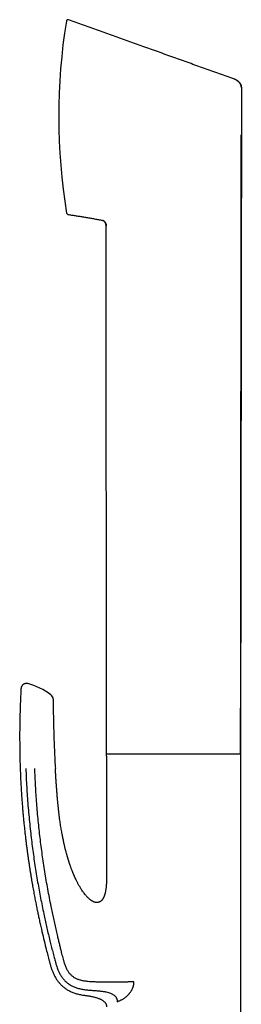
# Model space of a CAD drawing. Header units: millimetres. Extents: x 8 to 796, y 12 to 961.
# Tile 16 of 25: x 27 to 68, y 779 to 961. Entities that reach past the tile are written whole.
import ezdxf

# ---------------------------------------------------------------- set-up
doc = ezdxf.new("R2010")
doc.units = ezdxf.units.MM

msp = doc.modelspace()

# ---------------------------------------------------------------- linework, layer by layer
at = {"color": 7, "linetype": 'Continuous', "lineweight": 30}
for p, q in [((68.05, 948.34), (67.92, 825.27)), ((43.14, 824.92), (43.04, 922.71)), ((67.94, 825.27), (43.14, 825.27)), ((43.14, 824.92), (43.14, 803.64)), ((67.94, 756.14), (67.94, 825.27)), ((45.11, 779.59), (45.31, 779.68))]:
    msp.add_line(p, q, dxfattribs=at)
for centre, radius, start, end in [((144.29, 942.95), 110.01, 170.7937, 189.3291), ((36, 960.5), 0.3, 70.5413, 170.7937), ((36.04, 925.17), 0.3, 189.3291, 260.7013), ((25.26, 825.91), 12.81, 53.651, 75.0307), ((32.26, 835.42), 1, 0.4565, 53.651)]:
    msp.add_arc(centre, radius, start, end, dxfattribs=at)
for points, knots in [([(66.82, 949.83), (65.89, 950.15), (64.02, 950.81), (61.21, 951.81), (58.39, 952.82), (55.55, 953.83), (52.7, 954.86), (49.89, 955.87), (47.11, 956.86), (44.38, 957.84), (41.63, 958.82), (38.87, 959.81), (37.02, 960.46), (36.1, 960.79)], [0, 0, 0, 0, 0.090865, 0.182236, 0.274113, 0.366498, 0.459391, 0.552794, 0.641326, 0.730312, 0.819752, 0.909648, 1, 1, 1, 1]), ([(66.81, 949.81), (66.81, 949.81), (66.82, 949.82), (66.82, 949.82), (66.82, 949.82)], [0, 0, 0, 0, 0.080663, 1, 1, 1, 1]), ([(68.04, 948.33), (68.03, 948.37), (68.03, 948.46), (68.01, 948.59), (67.98, 948.7), (67.94, 948.81), (67.89, 948.91), (67.85, 948.99), (67.8, 949.06), (67.76, 949.12), (67.72, 949.17), (67.69, 949.21), (67.66, 949.25), (67.63, 949.29), (67.59, 949.32), (67.56, 949.35), (67.52, 949.38), (67.49, 949.41), (67.45, 949.44), (67.42, 949.47), (67.38, 949.49), (67.34, 949.52), (67.3, 949.55), (67.25, 949.58), (67.2, 949.61), (67.14, 949.65), (67.08, 949.68), (67.02, 949.72), (66.95, 949.75), (66.88, 949.78), (66.83, 949.8), (66.81, 949.81)], [0, 0, 0, 0, 0.057115, 0.118002, 0.17454, 0.226826, 0.274801, 0.318335, 0.35728, 0.391503, 0.421397, 0.442761, 0.463941, 0.485449, 0.507775, 0.531363, 0.556593, 0.583775, 0.613162, 0.644953, 0.678441, 0.709686, 0.738861, 0.766858, 0.794653, 0.823204, 0.853343, 0.885719, 0.920789, 0.958837, 1, 1, 1, 1]), ([(66.82, 949.82), (66.86, 949.81), (66.94, 949.78), (67.06, 949.72), (67.15, 949.67), (67.19, 949.64), (67.21, 949.63), (67.23, 949.62), (67.24, 949.61), (67.26, 949.6), (67.28, 949.59), (67.31, 949.57), (67.35, 949.54), (67.4, 949.5), (67.46, 949.45), (67.52, 949.4), (67.59, 949.33), (67.66, 949.26), (67.73, 949.17), (67.79, 949.09), (67.84, 949.02), (67.86, 948.97), (67.88, 948.94), (67.9, 948.91), (67.91, 948.89), (67.92, 948.86), (67.95, 948.8), (67.99, 948.71), (68.02, 948.58), (68.04, 948.46), (68.04, 948.38), (68.05, 948.34)], [0, 0, 0, 0, 0.061908, 0.130163, 0.195488, 0.204405, 0.213405, 0.222488, 0.231653, 0.240899, 0.250227, 0.270893, 0.296553, 0.327213, 0.362863, 0.40347, 0.448971, 0.499267, 0.556422, 0.608744, 0.656282, 0.673668, 0.690334, 0.706284, 0.721526, 0.736064, 0.749905, 0.817598, 0.881588, 0.942259, 1, 1, 1, 1]), ([(68.04, 948.33), (68.04, 948.33), (68.04, 948.34), (68.05, 948.34), (68.05, 948.34)], [0, 0, 0, 0, 0.160382, 1, 1, 1, 1]), ([(68.04, 948.33), (68.04, 948.33), (68.04, 948.33), (68.04, 948.34), (68.04, 948.34), (68.04, 948.34)], [0, 0, 0, 0, 0.223947, 0.661909, 1, 1, 1, 1]), ([(67.92, 825.27), (67.92, 825.76), (67.92, 826.75), (67.92, 828.23), (67.92, 829.71), (67.92, 831.16), (67.92, 832.59), (67.92, 833.99), (67.93, 835.37), (67.93, 836.74), (67.93, 838.1), (67.93, 839.46), (67.93, 840.79), (67.93, 842.11), (67.93, 843.41), (67.94, 844.69), (67.94, 845.96), (67.94, 847.2), (67.94, 848.43), (67.94, 849.64), (67.94, 850.83), (67.94, 852), (67.94, 853.15), (67.94, 854.26), (67.95, 855.31), (67.95, 856.32), (67.95, 857.32), (67.95, 858.3), (67.95, 859.26), (67.95, 860.24), (67.95, 861.22), (67.95, 862.22), (67.95, 863.2), (67.95, 864.16), (67.96, 865.11), (67.96, 866.03), (67.96, 866.91), (67.96, 867.76), (67.96, 868.56), (67.96, 869.34), (67.96, 870.11), (67.96, 870.86), (67.96, 871.6), (67.96, 872.32), (67.96, 873.03), (67.96, 873.72), (67.97, 874.4), (67.97, 875.06), (67.97, 875.7), (67.97, 876.31), (67.97, 876.89), (67.97, 877.45), (67.97, 878.01), (67.97, 878.55), (67.97, 879.08), (67.97, 879.62), (67.97, 880.17), (67.97, 880.74), (67.97, 881.33), (67.97, 881.92), (67.97, 882.51), (67.97, 883.11), (67.97, 883.72), (67.98, 884.34), (67.98, 885.01), (67.98, 885.71), (67.98, 886.46), (67.98, 887.23), (67.98, 888.01), (67.98, 888.81), (67.98, 889.63), (67.98, 890.47), (67.98, 891.32), (67.98, 892.19), (67.99, 893.08), (67.99, 893.99), (67.99, 894.91), (67.99, 895.85), (67.99, 896.81), (67.99, 897.79), (67.99, 898.8), (67.99, 899.85), (67.99, 900.93), (68, 902.03), (68, 903.15), (68, 904.29), (68, 905.43), (68, 906.57), (68, 907.72), (68, 908.88), (68, 910.05), (68.01, 911.25), (68.01, 912.46), (68.01, 913.69), (68.01, 914.96), (68.01, 916.27), (68.01, 917.61), (68.01, 918.98), (68.02, 920.36), (68.02, 921.77), (68.02, 923.19), (68.02, 924.64), (68.02, 926.1), (68.02, 927.58), (68.03, 929.08), (68.03, 930.6), (68.03, 932.11), (68.03, 933.61), (68.03, 935.1), (68.03, 936.61), (68.04, 938.09), (68.04, 939.07), (68.04, 939.54)], [0, 0, 0, 0, 0.012899, 0.025992, 0.038925, 0.0517, 0.064091, 0.076329, 0.088413, 0.100343, 0.112358, 0.124214, 0.13591, 0.147445, 0.158821, 0.170036, 0.181092, 0.191988, 0.202724, 0.2133, 0.223715, 0.233971, 0.244067, 0.254003, 0.262971, 0.271804, 0.280503, 0.289067, 0.297497, 0.305792, 0.314688, 0.323425, 0.332001, 0.340417, 0.348674, 0.35677, 0.364706, 0.371841, 0.378841, 0.385707, 0.392438, 0.399035, 0.405498, 0.411826, 0.418019, 0.424079, 0.430004, 0.435794, 0.44145, 0.44666, 0.45175, 0.456721, 0.461572, 0.466304, 0.470872, 0.475579, 0.480427, 0.485414, 0.490542, 0.495809, 0.500903, 0.506122, 0.511465, 0.516932, 0.522524, 0.528912, 0.535455, 0.542152, 0.549005, 0.556012, 0.563175, 0.570492, 0.577964, 0.585591, 0.593373, 0.60131, 0.609402, 0.617649, 0.626051, 0.634607, 0.643319, 0.652611, 0.662074, 0.671707, 0.681509, 0.691482, 0.701625, 0.711465, 0.72146, 0.73161, 0.741915, 0.752375, 0.76299, 0.77376, 0.784685, 0.796296, 0.808077, 0.820028, 0.832149, 0.84444, 0.856901, 0.869532, 0.882333, 0.895303, 0.908444, 0.921755, 0.935236, 0.948102, 0.961119, 0.974287, 0.987606, 1, 1, 1, 1]), ([(35.99, 924.87), (36.21, 924.84), (36.65, 924.76), (37.32, 924.66), (38.01, 924.55), (38.71, 924.43), (39.42, 924.31), (40.15, 924.19), (40.88, 924.06), (41.63, 923.92), (42.13, 923.82), (42.38, 923.77)], [0, 0, 0, 0, 0.102307, 0.207126, 0.314429, 0.424182, 0.536358, 0.648861, 0.763649, 0.880702, 1, 1, 1, 1]), ([(42.38, 923.77), (42.38, 923.77), (42.38, 923.77), (42.39, 923.78), (42.39, 923.78)], [0, 0, 0, 0, 0.985828, 1, 1, 1, 1]), ([(43.04, 922.71), (43.04, 922.74), (43.04, 922.8), (43.03, 922.87), (43.03, 922.91), (43.03, 922.93), (43.02, 922.96), (43.02, 922.98), (43.01, 923), (43.01, 923.02), (43, 923.05), (43, 923.08), (42.99, 923.12), (42.97, 923.17), (42.96, 923.21), (42.94, 923.26), (42.92, 923.31), (42.89, 923.36), (42.86, 923.41), (42.83, 923.46), (42.8, 923.5), (42.77, 923.54), (42.74, 923.57), (42.71, 923.6), (42.67, 923.64), (42.61, 923.68), (42.54, 923.72), (42.46, 923.75), (42.41, 923.77), (42.38, 923.77)], [0, 0, 0, 0, 0.063389, 0.132218, 0.148396, 0.16483, 0.181517, 0.198452, 0.21563, 0.233045, 0.250691, 0.27475, 0.305907, 0.344113, 0.377332, 0.414385, 0.455175, 0.499578, 0.543982, 0.585365, 0.623797, 0.659356, 0.692125, 0.722182, 0.749594, 0.815616, 0.878937, 0.940203, 1, 1, 1, 1]), ([(42.39, 923.78), (42.42, 923.78), (42.46, 923.76), (42.53, 923.74), (42.59, 923.7), (42.65, 923.67), (42.7, 923.62), (42.75, 923.57), (42.79, 923.53), (42.82, 923.48), (42.85, 923.44), (42.87, 923.41), (42.89, 923.38), (42.9, 923.35), (42.91, 923.32), (42.93, 923.29), (42.94, 923.26), (42.95, 923.24), (42.96, 923.21), (42.98, 923.18), (42.99, 923.16), (43, 923.14), (43.01, 923.11), (43.02, 923.07), (43.03, 923.04), (43.03, 923), (43.04, 922.96), (43.05, 922.91), (43.05, 922.86), (43.05, 922.81), (43.05, 922.77), (43.05, 922.74), (43.05, 922.72)], [0, 0, 0, 0, 0.050858, 0.098216, 0.142525, 0.184033, 0.235185, 0.281568, 0.323065, 0.359508, 0.390737, 0.418034, 0.437632, 0.457471, 0.478444, 0.501323, 0.526709, 0.555056, 0.586695, 0.621871, 0.660721, 0.698198, 0.731283, 0.760731, 0.787587, 0.813185, 0.839019, 0.866497, 0.896745, 0.930557, 0.968444, 1, 1, 1, 1]), ([(43.05, 922.72), (43.04, 922.72), (43.04, 922.71), (43.04, 922.71), (43.04, 922.71)], [0, 0, 0, 0, 0.499936, 1, 1, 1, 1]), ([(43.05, 922.72), (43.05, 922.72), (43.05, 922.72), (43.05, 922.72), (43.05, 922.72)], [0, 0, 0, 0, 0.4998684, 1, 1, 1, 1]), ([(28.57, 838.28), (28.52, 838.29), (28.44, 838.31), (28.31, 838.32), (28.2, 838.31), (28.1, 838.29), (28.01, 838.27), (27.95, 838.25), (27.89, 838.23), (27.84, 838.2), (27.79, 838.17), (27.73, 838.13), (27.65, 838.07), (27.58, 838), (27.51, 837.92), (27.45, 837.83), (27.41, 837.75), (27.37, 837.67), (27.34, 837.57), (27.32, 837.47), (27.31, 837.4), (27.31, 837.37)], [0, 0, 0, 0, 0.074603, 0.145867, 0.21245, 0.273216, 0.317041, 0.356225, 0.39052, 0.419753, 0.449106, 0.493357, 0.545915, 0.606501, 0.674578, 0.723736, 0.775518, 0.829519, 0.885277, 0.942282, 1, 1, 1, 1]), ([(27.31, 837.37), (27.3, 837.11), (27.26, 836.48), (27.22, 835.48), (27.17, 834.38), (27.14, 833.29), (27.11, 832.22), (27.09, 831.17), (27.07, 830.14), (27.06, 829.12), (27.06, 828.06), (27.07, 826.95), (27.08, 825.79), (27.1, 824.65), (27.13, 823.53), (27.17, 822.42), (27.21, 821.34), (27.26, 820.28), (27.32, 819.23), (27.38, 818.21), (27.45, 817.2), (27.52, 816.21), (27.6, 815.26), (27.67, 814.35), (27.75, 813.47), (27.84, 812.61), (27.93, 811.77), (28.02, 810.93), (28.11, 810.09), (28.21, 809.25), (28.32, 808.43), (28.42, 807.63), (28.53, 806.85), (28.63, 806.1), (28.74, 805.38), (28.84, 804.7), (28.94, 804.04), (29.05, 803.39), (29.15, 802.75), (29.25, 802.14), (29.35, 801.54), (29.46, 800.96), (29.56, 800.4), (29.66, 799.86), (29.75, 799.33), (29.85, 798.83), (29.94, 798.34), (30.04, 797.86), (30.13, 797.39), (30.22, 796.94), (30.31, 796.5), (30.4, 796.07), (30.49, 795.67), (30.57, 795.28), (30.66, 794.87), (30.76, 794.42), (30.86, 793.94), (30.97, 793.45), (31.18, 792.55), (31.48, 791.24), (31.86, 789.73), (32.19, 788.42), (32.4, 787.62), (32.53, 787.12), (32.59, 786.9), (32.65, 786.67), (32.71, 786.43), (32.79, 786.18), (32.87, 785.91), (32.96, 785.64), (33.06, 785.36), (33.17, 785.08), (33.3, 784.8), (33.43, 784.51), (33.59, 784.22), (33.74, 783.95), (33.89, 783.71), (34.04, 783.5), (34.2, 783.29), (34.37, 783.07), (34.56, 782.86), (34.76, 782.66), (34.98, 782.45), (35.21, 782.26), (35.45, 782.07), (35.71, 781.89), (35.99, 781.73), (36.28, 781.57), (36.59, 781.42), (36.91, 781.29), (37.24, 781.17), (37.58, 781.07), (37.94, 780.98), (38.3, 780.9), (38.67, 780.83), (38.92, 780.8), (39.04, 780.78)], [0, 0, 0, 0, 0.012785, 0.031248, 0.049482, 0.067486, 0.085262, 0.102497, 0.119511, 0.136306, 0.15288, 0.172326, 0.19146, 0.210285, 0.228799, 0.247003, 0.264896, 0.28248, 0.299754, 0.316718, 0.333372, 0.349716, 0.365749, 0.380583, 0.39514, 0.409421, 0.423426, 0.437155, 0.451414, 0.465361, 0.478997, 0.49232, 0.505332, 0.518031, 0.529718, 0.541126, 0.552256, 0.563107, 0.573679, 0.58397, 0.593982, 0.603714, 0.613165, 0.622335, 0.631068, 0.639529, 0.647718, 0.655635, 0.663668, 0.6714, 0.67883, 0.685957, 0.692781, 0.699303, 0.70552, 0.713734, 0.721929, 0.730125, 0.738322, 0.767608, 0.79691, 0.815566, 0.834231, 0.837898, 0.841587, 0.845463, 0.849558, 0.853885, 0.858453, 0.863264, 0.868322, 0.873137, 0.878163, 0.883401, 0.888851, 0.894517, 0.898698, 0.902993, 0.907404, 0.911929, 0.916567, 0.921319, 0.926185, 0.931169, 0.936273, 0.941496, 0.946837, 0.952297, 0.957873, 0.963566, 0.96938, 0.975316, 0.981372, 0.987543, 0.99383, 1, 1, 1, 1]), ([(33.26, 835.43), (33.26, 834.83), (33.27, 833.64), (33.3, 831.85), (33.34, 830.05), (33.39, 828.39), (33.45, 826.86), (33.5, 825.45), (33.57, 824.05), (33.63, 823.11), (33.66, 822.64)], [0, 0, 0, 0, 0.140001, 0.279998, 0.419994, 0.559993, 0.669994, 0.779996, 0.889998, 1, 1, 1, 1]), ([(28.21, 822.64), (28.23, 822.07), (28.27, 820.93), (28.36, 819.21), (28.47, 817.5), (28.6, 815.79), (28.75, 814.07), (28.91, 812.36), (29.09, 810.69), (29.29, 809.07), (29.49, 807.5), (29.71, 805.93), (29.94, 804.37), (30.19, 802.82), (30.45, 801.3), (30.72, 799.81), (31, 798.36), (31.29, 796.91), (31.57, 795.57), (31.84, 794.33), (32.1, 793.18), (32.37, 792.01), (32.64, 790.9), (32.91, 789.82), (33.17, 788.79), (33.38, 787.96), (33.55, 787.33), (33.66, 786.92), (33.78, 786.49), (33.91, 786.08), (34.06, 785.66), (34.21, 785.29), (34.37, 784.97), (34.51, 784.7), (34.67, 784.44), (34.84, 784.18), (35.02, 783.93), (35.22, 783.69), (35.43, 783.46), (35.66, 783.24), (35.9, 783.04), (36.16, 782.86), (36.42, 782.69), (36.7, 782.53), (36.98, 782.4), (37.27, 782.28), (37.59, 782.16), (37.93, 782.06), (38.3, 781.97), (38.67, 781.89), (38.92, 781.85), (39.04, 781.83)], [0, 0, 0, 0, 0.038871, 0.077719, 0.116565, 0.155432, 0.194343, 0.233327, 0.272387, 0.308233, 0.344083, 0.379894, 0.415629, 0.451255, 0.486724, 0.520375, 0.553833, 0.5872, 0.620611, 0.647017, 0.673663, 0.700641, 0.728041, 0.751687, 0.775748, 0.800243, 0.809985, 0.819794, 0.829669, 0.839611, 0.84962, 0.859695, 0.866605, 0.873544, 0.880514, 0.887516, 0.894554, 0.90162, 0.908707, 0.915814, 0.922937, 0.930068, 0.937198, 0.944314, 0.951414, 0.958492, 0.965539, 0.974284, 0.982952, 0.991531, 1, 1, 1, 1]), ([(48.2, 783.26), (48.1, 783.26), (47.91, 783.25), (47.61, 783.24), (47.3, 783.24), (46.98, 783.23), (46.67, 783.23), (46.32, 783.22), (45.96, 783.22), (45.57, 783.22), (45.17, 783.22), (44.78, 783.21), (44.38, 783.21), (43.97, 783.21), (43.54, 783.22), (43.12, 783.22), (42.71, 783.22), (42.31, 783.22), (41.92, 783.23), (41.55, 783.23), (41.18, 783.23), (40.79, 783.24), (40.38, 783.26), (39.95, 783.29), (39.53, 783.33), (39.16, 783.38), (38.82, 783.44), (38.52, 783.5), (38.23, 783.58), (37.95, 783.67), (37.69, 783.77), (37.45, 783.88), (37.22, 784.01), (36.99, 784.16), (36.78, 784.32), (36.59, 784.5), (36.4, 784.69), (36.23, 784.89), (36.08, 785.11), (35.92, 785.36), (35.78, 785.62), (35.64, 785.92), (35.52, 786.22), (35.4, 786.53), (35.31, 786.84), (35.2, 787.22), (35.08, 787.68), (34.95, 788.19), (34.8, 788.78), (34.64, 789.44), (34.46, 790.16), (34.28, 790.9), (34.08, 791.76), (33.85, 792.73), (33.6, 793.83), (33.35, 794.94), (33.11, 796.06), (32.85, 797.35), (32.57, 798.79), (32.27, 800.39), (31.98, 801.99), (31.72, 803.58), (31.47, 805.16), (31.25, 806.73), (31.04, 808.28), (30.84, 809.84), (30.66, 811.41), (30.5, 813), (30.35, 814.6), (30.22, 816.2), (30.1, 817.81), (30.01, 819.42), (29.92, 821.03), (29.88, 822.1), (29.87, 822.64)], [0, 0, 0, 0, 0.006988, 0.013962, 0.020917, 0.027847, 0.034744, 0.0416, 0.049768, 0.05786, 0.065863, 0.073768, 0.081566, 0.090162, 0.098599, 0.106862, 0.114933, 0.122795, 0.13031, 0.137633, 0.144777, 0.151747, 0.16038, 0.168764, 0.176919, 0.184862, 0.190969, 0.19697, 0.202878, 0.208709, 0.213961, 0.219171, 0.224349, 0.229509, 0.234663, 0.239823, 0.245001, 0.25021, 0.255454, 0.260736, 0.266968, 0.273255, 0.279595, 0.285986, 0.29243, 0.298925, 0.309241, 0.319686, 0.330258, 0.344622, 0.359216, 0.374023, 0.389022, 0.410737, 0.432731, 0.454935, 0.477277, 0.499684, 0.531613, 0.563419, 0.59502, 0.626447, 0.657753, 0.688417, 0.719032, 0.749632, 0.78025, 0.811538, 0.842887, 0.874284, 0.90571, 0.937149, 0.968584, 1, 1, 1, 1]), ([(43.14, 803.64), (43.14, 803.5), (43.14, 803.22), (43.14, 802.8), (43.14, 802.41), (43.13, 802.03), (43.11, 801.67), (43.1, 801.34), (43.07, 801.03), (43.05, 800.75), (43.01, 800.48), (42.98, 800.22), (42.94, 799.99), (42.89, 799.78), (42.85, 799.59), (42.8, 799.41), (42.75, 799.25), (42.7, 799.11), (42.65, 798.98), (42.6, 798.86), (42.55, 798.76), (42.5, 798.68), (42.46, 798.61), (42.42, 798.55), (42.38, 798.49), (42.34, 798.42), (42.29, 798.36), (42.22, 798.29), (42.16, 798.22), (42.08, 798.15), (42.01, 798.1), (41.93, 798.05), (41.85, 798.01), (41.75, 797.97), (41.65, 797.93), (41.54, 797.91), (41.43, 797.9), (41.31, 797.9), (41.19, 797.91), (41.07, 797.93), (40.96, 797.96), (40.85, 797.99), (40.76, 798.03), (40.66, 798.07), (40.57, 798.12), (40.48, 798.17), (40.39, 798.22), (40.27, 798.3), (40.13, 798.4), (39.96, 798.54), (39.79, 798.69), (39.62, 798.85), (39.45, 799.03), (39.27, 799.24), (39.08, 799.47), (38.88, 799.73), (38.68, 800.01), (38.48, 800.3), (38.31, 800.58), (38.16, 800.83), (38.03, 801.06), (37.91, 801.28), (37.79, 801.49), (37.69, 801.69), (37.59, 801.88), (37.51, 802.05), (37.44, 802.2), (37.38, 802.33), (37.32, 802.45), (37.28, 802.55), (37.24, 802.63), (37.22, 802.68), (37.2, 802.72), (37.18, 802.76), (37.16, 802.8), (37.14, 802.85), (37.12, 802.91), (37.09, 802.98), (37.05, 803.07), (37.01, 803.16), (36.97, 803.26), (36.92, 803.38), (36.87, 803.51), (36.81, 803.65), (36.74, 803.83), (36.66, 804.06), (36.56, 804.31), (36.48, 804.55), (36.4, 804.77), (36.33, 804.97), (36.27, 805.16), (36.22, 805.31), (36.18, 805.42), (36.16, 805.49), (36.14, 805.55), (36.13, 805.59), (36.12, 805.62), (36.11, 805.64), (36.11, 805.65), (36.11, 805.65), (36.11, 805.66), (36.1, 805.68), (36.09, 805.72), (36.07, 805.78), (36.04, 805.86), (36.01, 805.96), (35.98, 806.08), (35.94, 806.21), (35.89, 806.37), (35.84, 806.53), (35.79, 806.72), (35.73, 806.93), (35.67, 807.15), (35.61, 807.39), (35.54, 807.65), (35.47, 807.93), (35.4, 808.22), (35.33, 808.53), (35.26, 808.86), (35.18, 809.21), (35.11, 809.57), (35.03, 809.94), (34.95, 810.34), (34.88, 810.75), (34.8, 811.19), (34.72, 811.65), (34.64, 812.12), (34.57, 812.62), (34.49, 813.13), (34.42, 813.66), (34.35, 814.21), (34.28, 814.78), (34.22, 815.37), (34.15, 815.97), (34.09, 816.6), (34.03, 817.24), (33.98, 817.9), (33.93, 818.56), (33.88, 819.22), (33.83, 819.87), (33.79, 820.54), (33.74, 821.23), (33.7, 821.93), (33.67, 822.4), (33.66, 822.64)], [0, 0, 0, 0, 0.012875, 0.025206, 0.036994, 0.048238, 0.058938, 0.069095, 0.078175, 0.086771, 0.094886, 0.102519, 0.109667, 0.115988, 0.121875, 0.127329, 0.132352, 0.136941, 0.141097, 0.144821, 0.148111, 0.150966, 0.153389, 0.155424, 0.157543, 0.159874, 0.162415, 0.165162, 0.168115, 0.171159, 0.173984, 0.176587, 0.179335, 0.18234, 0.185516, 0.18884, 0.192292, 0.195881, 0.199565, 0.203059, 0.206696, 0.210028, 0.213059, 0.215959, 0.218958, 0.222055, 0.225252, 0.228549, 0.23466, 0.241088, 0.247841, 0.254951, 0.262421, 0.270254, 0.279529, 0.289265, 0.299462, 0.31012, 0.321238, 0.328767, 0.336494, 0.344313, 0.351642, 0.358392, 0.364564, 0.370157, 0.37517, 0.379605, 0.383461, 0.386737, 0.389435, 0.390926, 0.392162, 0.393411, 0.394808, 0.396374, 0.398299, 0.400629, 0.403259, 0.406265, 0.409648, 0.413407, 0.417543, 0.422055, 0.426831, 0.43538, 0.443602, 0.451499, 0.457972, 0.464208, 0.470208, 0.475965, 0.478523, 0.480692, 0.48247, 0.483857, 0.484855, 0.485462, 0.485619, 0.485719, 0.485854, 0.486509, 0.487591, 0.489456, 0.491936, 0.495033, 0.498745, 0.503074, 0.50777, 0.513024, 0.518837, 0.525209, 0.53214, 0.539629, 0.547678, 0.55614, 0.565142, 0.574685, 0.584769, 0.595394, 0.606356, 0.617839, 0.629843, 0.642368, 0.655685, 0.669546, 0.683949, 0.698896, 0.714385, 0.730418, 0.746994, 0.764112, 0.781773, 0.799977, 0.818724, 0.838015, 0.857848, 0.878225, 0.89738, 0.916992, 0.937059, 0.957583, 0.978564, 1, 1, 1, 1]), ([(45.73, 779.86), (45.8, 779.9), (45.93, 779.96), (46.13, 780.07), (46.33, 780.19), (46.53, 780.34), (46.73, 780.49), (46.92, 780.66), (47.1, 780.84), (47.26, 781.02), (47.4, 781.18), (47.5, 781.31), (47.6, 781.45), (47.7, 781.59), (47.78, 781.73), (47.86, 781.88), (47.92, 782.01), (47.98, 782.13), (48.02, 782.23), (48.05, 782.33), (48.09, 782.43), (48.11, 782.54), (48.15, 782.67), (48.18, 782.84), (48.2, 783.05), (48.2, 783.19), (48.2, 783.26)], [0, 0, 0, 0, 0.06555, 0.129855, 0.193092, 0.255446, 0.317113, 0.378291, 0.439188, 0.50001, 0.538865, 0.576547, 0.613124, 0.648673, 0.683278, 0.717028, 0.75002, 0.772526, 0.794593, 0.816257, 0.837557, 0.858533, 0.879227, 0.919936, 0.960065, 1, 1, 1, 1]), ([(39.04, 781.83), (39.29, 781.8), (39.78, 781.74), (40.51, 781.69), (41.2, 781.64), (41.86, 781.58), (42.48, 781.51), (43.02, 781.41), (43.47, 781.3), (43.81, 781.19), (44.09, 781.06), (44.31, 780.94), (44.5, 780.82), (44.65, 780.68), (44.78, 780.55), (44.88, 780.41), (44.97, 780.26), (45.03, 780.1), (45.08, 779.93), (45.11, 779.76), (45.11, 779.65), (45.11, 779.59)], [0, 0, 0, 0, 0.107221, 0.210735, 0.309963, 0.404438, 0.493661, 0.577339, 0.636709, 0.693587, 0.730242, 0.765996, 0.800996, 0.826793, 0.852259, 0.87739, 0.902236, 0.926899, 0.951401, 0.975749, 1, 1, 1, 1]), ([(39.04, 780.78), (39.13, 780.77), (39.32, 780.74), (39.56, 780.71), (39.71, 780.68), (39.77, 780.68)], [0, 0, 0, 0, 0.365376, 0.752835, 1, 1, 1, 1]), ([(39.04, 780.78), (39.13, 780.77), (39.32, 780.74), (39.6, 780.7), (39.89, 780.66), (40.19, 780.61), (40.49, 780.55), (40.8, 780.48), (41.09, 780.4), (41.38, 780.31), (41.64, 780.22), (41.87, 780.13), (42.07, 780.04), (42.25, 779.95), (42.42, 779.84), (42.58, 779.72), (42.71, 779.61), (42.81, 779.5), (42.9, 779.4), (42.97, 779.28), (43.03, 779.17), (43.08, 779.05), (43.12, 778.92), (43.14, 778.78), (43.14, 778.69), (43.14, 778.64)], [0, 0, 0, 0, 0.053743, 0.110754, 0.170313, 0.231714, 0.294262, 0.35616, 0.417904, 0.478919, 0.538675, 0.582821, 0.625807, 0.667499, 0.707817, 0.746739, 0.784327, 0.811741, 0.838607, 0.865079, 0.891359, 0.91769, 0.944359, 0.971683, 1, 1, 1, 1]), ([(45.31, 779.68), (45.39, 779.72), (45.52, 779.78), (45.67, 779.84), (45.73, 779.86)], [0, 0, 0, 0, 0.559977, 1, 1, 1, 1])]:
    msp.add_open_spline(points, degree=3, knots=knots, dxfattribs=at)

doc.saveas('drawing.dxf')
